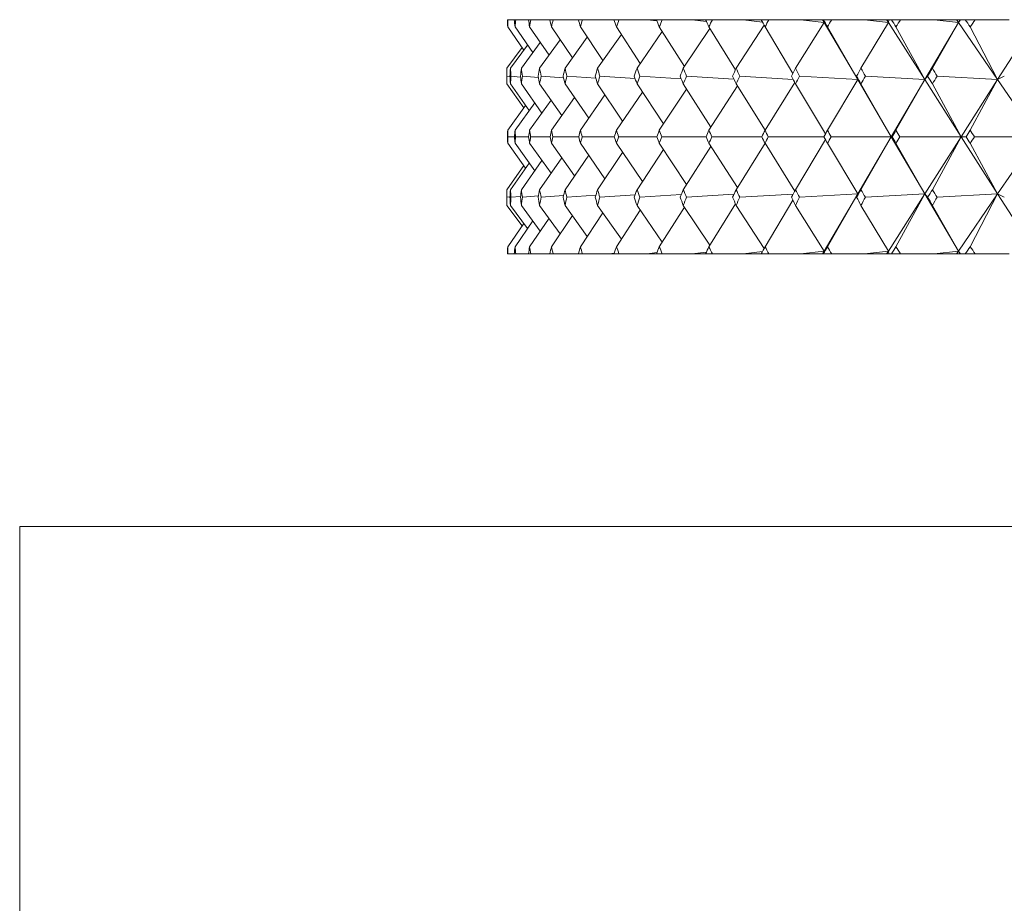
# Model space of a CAD drawing. Header units: inches. Extents: x 1.3 to 19.7, y 2.7 to 15.7.
# Tile 3 of 27: x 2.402 to 2.928, y 9.888 to 10.36. Entities that reach past the tile are written whole.
import ezdxf

# ---------------------------------------------------------------- set-up
doc = ezdxf.new("R2010")
doc.units = ezdxf.units.IN
doc.header["$MEASUREMENT"] = 0

msp = doc.modelspace()

# ---------------------------------------------------------------- linework, layer by layer
at = {"color": 7, "linetype": 'Continuous', "lineweight": 15}
for p, q in [((2.66274, 10.35981), (2.66299, 10.35981)), ((2.66639, 10.35981), (2.66299, 10.35981)), ((2.66639, 10.35981), (2.66715, 10.35981)), ((2.67394, 10.35981), (2.66715, 10.35981)), ((2.67394, 10.35981), (2.67519, 10.35981)), ((2.68535, 10.35981), (2.67519, 10.35981)), ((2.68535, 10.35981), (2.68709, 10.35981)), ((2.70057, 10.35981), (2.68709, 10.35981)), ((2.70057, 10.35981), (2.7028, 10.35981)), ((2.71717, 10.35981), (2.7028, 10.35981)), ((2.71717, 10.35981), (2.71967, 10.35947)), ((2.71955, 10.35981), (2.71717, 10.35981)), ((2.71955, 10.35981), (2.72226, 10.35981)), ((2.73736, 10.35981), (2.72226, 10.35981)), ((2.73736, 10.35981), (2.74249, 10.35914)), ((2.74221, 10.35981), (2.73736, 10.35981)), ((2.74221, 10.35981), (2.74539, 10.35981)), ((2.76117, 10.35981), (2.74539, 10.35981)), ((2.76117, 10.35981), (2.76892, 10.35884)), ((2.76846, 10.35981), (2.76117, 10.35981)), ((2.76846, 10.35981), (2.7721, 10.35981)), ((2.78849, 10.35981), (2.7721, 10.35981)), ((2.78849, 10.35981), (2.79887, 10.35855)), ((2.7982, 10.35981), (2.78849, 10.35981)), ((2.7982, 10.35981), (2.80228, 10.35981)), ((2.81922, 10.35981), (2.80228, 10.35981)), ((2.81922, 10.35981), (2.83175, 10.35833)), ((2.83089, 10.35981), (2.81922, 10.35981)), ((2.83089, 10.35981), (2.83175, 10.35833)), ((2.83091, 10.35981), (2.83089, 10.35981)), ((2.83175, 10.35833), (2.83091, 10.35981)), ((2.83107, 10.35981), (2.83091, 10.35981)), ((2.83107, 10.35981), (2.83175, 10.35833)), ((2.83132, 10.35981), (2.83107, 10.35981)), ((2.83132, 10.35981), (2.83581, 10.35981)), ((2.85325, 10.35981), (2.83581, 10.35981)), ((2.85325, 10.35981), (2.86607, 10.35833)), ((2.86513, 10.35981), (2.85325, 10.35981)), ((2.86513, 10.35981), (2.86607, 10.35833)), ((2.86526, 10.35981), (2.86513, 10.35981)), ((2.86607, 10.35833), (2.86526, 10.35981)), ((2.86624, 10.35981), (2.86526, 10.35981)), ((2.86624, 10.35981), (2.86607, 10.35833)), ((2.86767, 10.35981), (2.86624, 10.35981)), ((2.86767, 10.35981), (2.87257, 10.35981)), ((2.89042, 10.35981), (2.87257, 10.35981)), ((2.89042, 10.35981), (2.90349, 10.35833)), ((2.90248, 10.35981), (2.89042, 10.35981)), ((2.90248, 10.35981), (2.90349, 10.35833)), ((2.90272, 10.35981), (2.90248, 10.35981)), ((2.90349, 10.35833), (2.90272, 10.35981)), ((2.90436, 10.35981), (2.90272, 10.35981)), ((2.90452, 10.35981), (2.90349, 10.35833)), ((2.90436, 10.35981), (2.90349, 10.35833)), ((2.90452, 10.35981), (2.90436, 10.35981)), ((2.90712, 10.35981), (2.90452, 10.35981)), ((2.90712, 10.35981), (2.91241, 10.35981)), ((2.9306, 10.35981), (2.91241, 10.35981)), ((2.67145, 10.34358), (2.66286, 10.356)), ((2.67626, 10.34222), (2.66676, 10.356)), ((2.68492, 10.34084), (2.67456, 10.356)), ((2.6974, 10.33942), (2.68621, 10.356)), ((2.71366, 10.33797), (2.70168, 10.356)), ((2.73362, 10.33646), (2.7209, 10.356)), ((2.75721, 10.33487), (2.74379, 10.356)), ((2.7708, 10.35513), (2.75659, 10.33395)), ((2.78442, 10.33305), (2.77027, 10.356)), ((2.79975, 10.35691), (2.78482, 10.33395)), ((2.81507, 10.33109), (2.80023, 10.356)), ((2.83175, 10.35833), (2.81648, 10.33395)), ((2.83175, 10.35833), (2.8497, 10.32779)), ((2.8497, 10.32779), (2.83356, 10.356)), ((2.86607, 10.35833), (2.85144, 10.33395)), ((2.86607, 10.35833), (2.88554, 10.32779)), ((2.88554, 10.32779), (2.87011, 10.356)), ((2.90349, 10.35833), (2.88554, 10.32779)), ((2.90349, 10.35833), (2.88956, 10.33395)), ((2.90349, 10.35833), (2.9244, 10.32779)), ((2.9244, 10.32779), (2.90976, 10.356)), ((2.94387, 10.35833), (2.9244, 10.32779)), ((2.6909, 10.34905), (2.6799, 10.33395)), ((2.70534, 10.35048), (2.69347, 10.33395)), ((2.72352, 10.35196), (2.71082, 10.33395)), ((2.74537, 10.35351), (2.73189, 10.33395)), ((2.67051, 10.34493), (2.66237, 10.33395)), ((2.67345, 10.34629), (2.66432, 10.33395)), ((2.68026, 10.34766), (2.67017, 10.33395)), ((2.66237, 10.33395), (2.66237, 10.32559)), ((2.66238, 10.3296), (2.66409, 10.32944)), ((2.66458, 10.3296), (2.66973, 10.32917)), ((2.67069, 10.3296), (2.67928, 10.32893)), ((2.68066, 10.3296), (2.6927, 10.32871)), ((2.69448, 10.3296), (2.70992, 10.32852)), ((2.71207, 10.3296), (2.73088, 10.32835)), ((2.73338, 10.3296), (2.75549, 10.32819)), ((2.75831, 10.3296), (2.78365, 10.32804)), ((2.78677, 10.3296), (2.81525, 10.3279)), ((2.81864, 10.3296), (2.8497, 10.32779)), ((2.8497, 10.32779), (2.83356, 10.30081)), ((2.84909, 10.3296), (2.8497, 10.32779)), ((2.8497, 10.32779), (2.86762, 10.29731)), ((2.85381, 10.3296), (2.88554, 10.32779)), ((2.88554, 10.32779), (2.86762, 10.29731)), ((2.88554, 10.32779), (2.87011, 10.30081)), ((2.88701, 10.3296), (2.88554, 10.32779)), ((2.88554, 10.32779), (2.90497, 10.29731)), ((2.89213, 10.3296), (2.9244, 10.32779)), ((2.9244, 10.32779), (2.90497, 10.29731)), ((2.9244, 10.32779), (2.90976, 10.30081)), ((2.92795, 10.3296), (2.9244, 10.32779)), ((2.9244, 10.32779), (2.94527, 10.29731)), ((2.67147, 10.31272), (2.66237, 10.32559)), ((2.67436, 10.31136), (2.66432, 10.32559)), ((2.68112, 10.30999), (2.67017, 10.32559)), ((2.69171, 10.3086), (2.6799, 10.32559)), ((2.70609, 10.30716), (2.69347, 10.32559)), ((2.72421, 10.30568), (2.71082, 10.32559)), ((2.746, 10.30413), (2.73189, 10.32559)), ((2.75838, 10.32279), (2.74379, 10.30081)), ((2.77136, 10.3025), (2.75659, 10.32559)), ((2.78552, 10.32447), (2.77027, 10.30081)), ((2.80021, 10.30076), (2.78482, 10.32559)), ((2.81611, 10.3263), (2.80023, 10.30081)), ((2.83248, 10.2988), (2.81648, 10.32559)), ((2.86762, 10.29731), (2.85144, 10.32559)), ((2.90497, 10.29731), (2.88956, 10.32559)), ((2.69851, 10.31823), (2.68621, 10.30081)), ((2.71479, 10.31969), (2.70168, 10.30081)), ((2.73478, 10.3212), (2.7209, 10.30081)), ((2.67245, 10.31408), (2.66286, 10.30081)), ((2.6773, 10.31544), (2.66676, 10.30081)), ((2.686, 10.31682), (2.67456, 10.30081)), ((2.66645, 10.29731), (2.66297, 10.29731)), ((2.67404, 10.29731), (2.66708, 10.29731)), ((2.68548, 10.29731), (2.67509, 10.29731)), ((2.70074, 10.29731), (2.68695, 10.29731)), ((2.71976, 10.29731), (2.70262, 10.29731)), ((2.74246, 10.29731), (2.72204, 10.29731)), ((2.76875, 10.29731), (2.74513, 10.29731)), ((2.79853, 10.29731), (2.7718, 10.29731)), ((2.83167, 10.29731), (2.80195, 10.29731)), ((2.86762, 10.29731), (2.83545, 10.29731)), ((2.8497, 10.26682), (2.86762, 10.29731)), ((2.86762, 10.29731), (2.85144, 10.26902)), ((2.88554, 10.26682), (2.86762, 10.29731)), ((2.86762, 10.29731), (2.86806, 10.29731)), ((2.90497, 10.29731), (2.87218, 10.29731)), ((2.88554, 10.26682), (2.90497, 10.29731)), ((2.90497, 10.29731), (2.88956, 10.26902)), ((2.9244, 10.26682), (2.90497, 10.29731)), ((2.90497, 10.29731), (2.90754, 10.29731)), ((2.94527, 10.29731), (2.91199, 10.29731)), ((2.9244, 10.26682), (2.94527, 10.29731)), ((2.66286, 10.2938), (2.67245, 10.28054)), ((2.66676, 10.2938), (2.6773, 10.27918)), ((2.67456, 10.2938), (2.686, 10.2778)), ((2.68621, 10.2938), (2.69851, 10.27638)), ((2.70168, 10.2938), (2.71479, 10.27493)), ((2.7209, 10.2938), (2.73478, 10.27341)), ((2.74379, 10.2938), (2.75838, 10.27183)), ((2.77136, 10.29211), (2.75659, 10.26902)), ((2.77027, 10.2938), (2.78552, 10.27015)), ((2.80021, 10.29385), (2.78482, 10.26902)), ((2.80023, 10.2938), (2.81611, 10.26832)), ((2.83248, 10.29581), (2.81648, 10.26902)), ((2.83356, 10.2938), (2.8497, 10.26682)), ((2.87011, 10.2938), (2.88554, 10.26682)), ((2.90976, 10.2938), (2.9244, 10.26682)), ((2.69171, 10.28602), (2.6799, 10.26902)), ((2.70609, 10.28745), (2.69347, 10.26902)), ((2.72421, 10.28893), (2.71082, 10.26902)), ((2.746, 10.29048), (2.73189, 10.26902)), ((2.67147, 10.28189), (2.66237, 10.26902)), ((2.67436, 10.28325), (2.66432, 10.26902)), ((2.68112, 10.28462), (2.67017, 10.26902)), ((2.66237, 10.26902), (2.66237, 10.26067)), ((2.66409, 10.26517), (2.66238, 10.26502)), ((2.66973, 10.26545), (2.66458, 10.26502)), ((2.67928, 10.26569), (2.67069, 10.26502)), ((2.6927, 10.2659), (2.68066, 10.26502)), ((2.70992, 10.26609), (2.69448, 10.26502)), ((2.73088, 10.26627), (2.71207, 10.26502)), ((2.75549, 10.26643), (2.73338, 10.26502)), ((2.78365, 10.26658), (2.75831, 10.26502)), ((2.81525, 10.26672), (2.78677, 10.26502)), ((2.8497, 10.26682), (2.81864, 10.26502)), ((2.83175, 10.23628), (2.8497, 10.26682)), ((2.83356, 10.23862), (2.8497, 10.26682)), ((2.8497, 10.26682), (2.84909, 10.26502)), ((2.88554, 10.26682), (2.85381, 10.26502)), ((2.86607, 10.23628), (2.88554, 10.26682)), ((2.87011, 10.23862), (2.88554, 10.26682)), ((2.90349, 10.23628), (2.88554, 10.26682)), ((2.88554, 10.26682), (2.88701, 10.26502)), ((2.9244, 10.26682), (2.89213, 10.26502)), ((2.90349, 10.23628), (2.9244, 10.26682)), ((2.90976, 10.23862), (2.9244, 10.26682)), ((2.94387, 10.23628), (2.9244, 10.26682)), ((2.9244, 10.26682), (2.92795, 10.26502)), ((2.66237, 10.26067), (2.67051, 10.24968)), ((2.66432, 10.26067), (2.67345, 10.24833)), ((2.67017, 10.26067), (2.68026, 10.24696)), ((2.6799, 10.26067), (2.6909, 10.24556)), ((2.69347, 10.26067), (2.70534, 10.24413)), ((2.71082, 10.26067), (2.72352, 10.24265)), ((2.73189, 10.26067), (2.74537, 10.24111)), ((2.74379, 10.23862), (2.75721, 10.25974)), ((2.75659, 10.26067), (2.7708, 10.23948)), ((2.77027, 10.23862), (2.78442, 10.26157)), ((2.78482, 10.26067), (2.79975, 10.2377)), ((2.80023, 10.23862), (2.81507, 10.26353)), ((2.81648, 10.26067), (2.83175, 10.23628)), ((2.85144, 10.26067), (2.86607, 10.23628)), ((2.88956, 10.26067), (2.90349, 10.23628)), ((2.68621, 10.23862), (2.6974, 10.25519)), ((2.70168, 10.23862), (2.71366, 10.25664)), ((2.7209, 10.23862), (2.73362, 10.25816)), ((2.66286, 10.23862), (2.67145, 10.25104)), ((2.66676, 10.23862), (2.67626, 10.2524)), ((2.67456, 10.23862), (2.68492, 10.25378)), ((2.66274, 10.23481), (2.66299, 10.23481)), ((2.66639, 10.23481), (2.66299, 10.23481)), ((2.66639, 10.23481), (2.66715, 10.23481)), ((2.67394, 10.23481), (2.66715, 10.23481)), ((2.67394, 10.23481), (2.67519, 10.23481)), ((2.68535, 10.23481), (2.67519, 10.23481)), ((2.68535, 10.23481), (2.68709, 10.23481)), ((2.70057, 10.23481), (2.68709, 10.23481)), ((2.70057, 10.23481), (2.7028, 10.23481)), ((2.71717, 10.23481), (2.7028, 10.23481)), ((2.71967, 10.23515), (2.71717, 10.23481)), ((2.71955, 10.23481), (2.71717, 10.23481)), ((2.71955, 10.23481), (2.72226, 10.23481)), ((2.73736, 10.23481), (2.72226, 10.23481)), ((2.74249, 10.23547), (2.73736, 10.23481)), ((2.74221, 10.23481), (2.73736, 10.23481)), ((2.74221, 10.23481), (2.74539, 10.23481)), ((2.76117, 10.23481), (2.74539, 10.23481)), ((2.76892, 10.23578), (2.76117, 10.23481)), ((2.76846, 10.23481), (2.76117, 10.23481)), ((2.76846, 10.23481), (2.7721, 10.23481)), ((2.78849, 10.23481), (2.7721, 10.23481)), ((2.79887, 10.23606), (2.78849, 10.23481)), ((2.7982, 10.23481), (2.78849, 10.23481)), ((2.7982, 10.23481), (2.80228, 10.23481)), ((2.81922, 10.23481), (2.80228, 10.23481)), ((2.83175, 10.23628), (2.81922, 10.23481)), ((2.83089, 10.23481), (2.81922, 10.23481)), ((2.83089, 10.23481), (2.83175, 10.23628)), ((2.83091, 10.23481), (2.83089, 10.23481)), ((2.83091, 10.23481), (2.83175, 10.23628)), ((2.83107, 10.23481), (2.83091, 10.23481)), ((2.83175, 10.23628), (2.83107, 10.23481)), ((2.83132, 10.23481), (2.83107, 10.23481)), ((2.83132, 10.23481), (2.83581, 10.23481)), ((2.85325, 10.23481), (2.83581, 10.23481)), ((2.86607, 10.23628), (2.85325, 10.23481)), ((2.86513, 10.23481), (2.85325, 10.23481)), ((2.86513, 10.23481), (2.86607, 10.23628)), ((2.86526, 10.23481), (2.86513, 10.23481)), ((2.86526, 10.23481), (2.86607, 10.23628)), ((2.86624, 10.23481), (2.86526, 10.23481)), ((2.86607, 10.23628), (2.86624, 10.23481)), ((2.86767, 10.23481), (2.86624, 10.23481)), ((2.86767, 10.23481), (2.87257, 10.23481)), ((2.89042, 10.23481), (2.87257, 10.23481)), ((2.90349, 10.23628), (2.89042, 10.23481)), ((2.90248, 10.23481), (2.89042, 10.23481)), ((2.90248, 10.23481), (2.90349, 10.23628)), ((2.90272, 10.23481), (2.90248, 10.23481)), ((2.90272, 10.23481), (2.90349, 10.23628)), ((2.90436, 10.23481), (2.90272, 10.23481)), ((2.90349, 10.23628), (2.90452, 10.23481)), ((2.90436, 10.23481), (2.90349, 10.23628)), ((2.90452, 10.23481), (2.90436, 10.23481)), ((2.90712, 10.23481), (2.90452, 10.23481)), ((2.90712, 10.23481), (2.91241, 10.23481)), ((2.9306, 10.23481), (2.91241, 10.23481)), ((2.40237, 10.0892), (2.40237, 9.6227)), ((2.40237, 10.0892), (4.90237, 10.0892))]:
    msp.add_line(p, q, dxfattribs=at)
for centre, major_axis, ratio, start_param, end_param in [((3.65237, 8.92552), (-0.90157, 1.70097), 0.240449, 0.45326, 0.457302), ((3.65237, 8.92552), (-0.87919, 1.69847), 0.267949, 0.442201, 0.446242), ((3.65237, 8.92552), (-0.92114, 1.70347), 0.212955, 0.465373, 0.469415), ((3.65237, 8.92552), (-0.85384, 1.69608), 0.295419, 0.432384, 0.436426), ((3.65237, 8.92552), (-0.93807, 1.70588), 0.185493, 0.478371, 0.482412), ((3.65237, 8.92552), (-0.82529, 1.69391), 0.322803, 0.424026, 0.428068), ((3.65237, 8.92552), (-0.95247, 1.70811), 0.158074, 0.492105, 0.496146), ((3.65237, 8.92552), (-0.79329, 1.6921), 0.350025, 0.417373, 0.421415), ((3.65237, 8.92552), (-0.96444, 1.71009), 0.130706, 0.506441, 0.510483), ((3.65237, 8.92552), (-0.75752, 1.69078), 0.376978, 0.412704, 0.416746), ((3.65237, 8.92552), (-0.97405, 1.71177), 0.103386, 0.52126, 0.525302), ((3.65237, 8.92552), (-0.71762, 1.6901), 0.403524, 0.410332, 0.414374), ((3.65237, 8.92552), (-0.98138, 1.7131), 0.076109, 0.536449, 0.540491), ((3.65237, 8.92552), (-0.67319, 1.69018), 0.429477, 0.410605, 0.414646), ((3.65237, 8.92552), (-0.98645, 1.71405), 0.048867, 0.551906, 0.555948), ((3.65237, 8.92552), (-0.62375, 1.69112), 0.454601, 0.413892, 0.417934), ((3.65237, 8.92552), (-0.9893, 1.7146), 0.021649, 0.567532, 0.571573), ((3.65237, 8.92552), (-0.56885, 1.69298), 0.478597, 0.420577, 0.424619), ((3.65237, 8.92552), (-0.98995, 1.71472), 0.005559, 5.695912, 5.699954), ((3.65237, 8.92552), (-0.50801, 1.69573), 0.501096, 0.431017, 0.435058), ((3.65237, 8.92552), (-0.9884, 1.71442), 0.03277, 5.680231, 5.684273), ((3.65237, 8.92552), (-0.44086, 1.69924), 0.521658, 0.445498, 0.44954), ((3.65237, 8.92552), (-0.98465, 1.71371), 0.059997, 5.664663, 5.668705), ((3.65237, 8.92552), (-0.36724, 1.70323), 0.539778, 0.464161, 0.468203), ((3.65237, 11.66909), (0.85384, 1.69608), 0.295419, 2.610919, 2.614975), ((3.65237, 11.66909), (0.87919, 1.69847), 0.267949, 2.601102, 2.605158), ((3.65237, 11.66909), (0.82529, 1.69391), 0.322803, 2.619277, 2.623333), ((3.65237, 11.66909), (0.90157, 1.70097), 0.240449, 2.590043, 2.594099), ((3.65237, 11.66909), (0.79329, 1.6921), 0.350025, 2.62593, 2.629986), ((3.65237, 11.66909), (0.92114, 1.70347), 0.212955, 2.57793, 2.581986), ((3.65237, 11.66909), (0.75752, 1.69078), 0.376978, 2.630599, 2.634655), ((3.65237, 11.66909), (0.93807, 1.70588), 0.185493, 2.564933, 2.568988), ((3.65237, 11.66909), (0.71762, 1.6901), 0.403524, 2.632971, 2.637027), ((3.65237, 11.66909), (0.95247, 1.70811), 0.158074, 2.551199, 2.555254), ((3.65237, 11.66909), (0.67319, 1.69018), 0.429477, 2.632699, 2.636754), ((3.65237, 11.66909), (0.96444, 1.71009), 0.130706, 2.536862, 2.540918), ((3.65237, 11.66909), (0.62375, 1.69112), 0.454601, 2.629411, 2.633467), ((3.65237, 11.66909), (0.97405, 1.71177), 0.103386, 2.522043, 2.526099), ((3.65237, 11.66909), (0.56885, 1.69298), 0.478597, 2.622726, 2.626782), ((3.65237, 11.66909), (0.98138, 1.7131), 0.076109, 2.506854, 2.51091), ((3.65237, 11.66909), (0.50801, 1.69573), 0.501096, 2.612286, 2.616342), ((3.65237, 11.66909), (0.98645, 1.71405), 0.048867, 2.491397, 2.495453), ((3.65237, 11.66909), (0.44086, 1.69924), 0.521658, 2.597805, 2.601861), ((3.65237, 11.66909), (0.9893, 1.7146), 0.021649, 2.475772, 2.479827), ((3.65237, 11.66909), (0.36724, 1.70323), 0.539778, 2.579142, 2.583198), ((3.65237, 11.66909), (0.98995, 1.71472), 0.005559, 3.819058, 3.823114), ((3.65237, 11.66909), (0.28731, 1.7073), 0.554907, 2.556391, 2.560447), ((3.65237, 8.92552), (-0.87919, 1.69847), 0.267949, 0.473602, 0.477658), ((3.65237, 8.92552), (-0.90157, 1.70097), 0.240449, 0.484662, 0.488718), ((3.65237, 8.92552), (-0.85384, 1.69608), 0.295419, 0.463786, 0.467841), ((3.65237, 8.92552), (-0.92114, 1.70347), 0.212955, 0.496775, 0.500831), ((3.65237, 8.92552), (-0.82529, 1.69391), 0.322803, 0.455428, 0.459484), ((3.65237, 8.92552), (-0.93807, 1.70588), 0.185493, 0.509772, 0.513828), ((3.65237, 8.92552), (-0.79329, 1.6921), 0.350025, 0.448775, 0.452831), ((3.65237, 8.92552), (-0.95247, 1.70811), 0.158074, 0.523506, 0.527562), ((3.65237, 8.92552), (-0.75752, 1.69078), 0.376978, 0.444106, 0.448162), ((3.65237, 8.92552), (-0.96444, 1.71009), 0.130706, 0.537843, 0.541899), ((3.65237, 8.92552), (-0.71762, 1.6901), 0.403524, 0.441734, 0.44579), ((3.65237, 8.92552), (-0.97405, 1.71177), 0.103386, 0.552662, 0.556718), ((3.65237, 8.92552), (-0.67319, 1.69018), 0.429477, 0.442006, 0.446062), ((3.65237, 8.92552), (-0.98138, 1.7131), 0.076109, 0.567851, 0.571907), ((3.65237, 8.92552), (-0.62375, 1.69112), 0.454601, 0.445294, 0.44935), ((3.65237, 8.92552), (-0.98645, 1.71405), 0.048867, 0.583308, 0.587364), ((3.65237, 8.92552), (-0.56885, 1.69298), 0.478597, 0.451979, 0.456035), ((3.65237, 8.92552), (-0.9893, 1.7146), 0.021649, 0.598933, 0.602989), ((3.65237, 8.92552), (-0.50801, 1.69573), 0.501096, 0.462418, 0.466474), ((3.65237, 8.92552), (-0.98995, 1.71472), 0.005559, 5.664496, 5.668552), ((3.65237, 8.92552), (-0.44086, 1.69924), 0.521658, 0.4769, 0.480956), ((3.65237, 8.92552), (-0.9884, 1.71442), 0.03277, 5.648815, 5.652871), ((3.65237, 8.92552), (-0.36724, 1.70323), 0.539778, 0.495563, 0.499619), ((3.65237, 11.66909), (0.87919, 1.69847), 0.267949, 2.632518, 2.635916), ((3.65237, 8.92552), (-0.87919, 1.69847), 0.267949, 0.505677, 0.509074), ((3.65237, 11.66909), (0.85384, 1.69608), 0.295419, 2.642335, 2.645733), ((3.65237, 8.92552), (-0.85384, 1.69608), 0.295419, 0.49586, 0.499257), ((3.65237, 11.66909), (0.90157, 1.70097), 0.240449, 2.621459, 2.624856), ((3.65237, 8.92552), (-0.90157, 1.70097), 0.240449, 0.516737, 0.520134), ((3.65237, 11.66909), (0.82529, 1.69391), 0.322803, 2.650693, 2.65409), ((3.65237, 8.92552), (-0.82529, 1.69391), 0.322803, 0.487502, 0.4909), ((3.65237, 11.66909), (0.92114, 1.70347), 0.212955, 2.609346, 2.612744), ((3.65237, 8.92552), (-0.92114, 1.70347), 0.212955, 0.528849, 0.532246), ((3.65237, 11.66909), (0.79329, 1.6921), 0.350025, 2.657346, 2.660743), ((3.65237, 8.92552), (-0.79329, 1.6921), 0.350025, 0.480849, 0.484247), ((3.65237, 11.66909), (0.93807, 1.70588), 0.185493, 2.596348, 2.599746), ((3.65237, 8.92552), (-0.93807, 1.70588), 0.185493, 0.541847, 0.545244), ((3.65237, 11.66909), (0.75752, 1.69078), 0.376978, 2.662015, 2.665412), ((3.65237, 8.92552), (-0.75752, 1.69078), 0.376978, 0.47618, 0.479578), ((3.65237, 11.66909), (0.95247, 1.70811), 0.158074, 2.582615, 2.586012), ((3.65237, 8.92552), (-0.95247, 1.70811), 0.158074, 0.555581, 0.558978), ((3.65237, 11.66909), (0.71762, 1.6901), 0.403524, 2.664387, 2.667784), ((3.65237, 8.92552), (-0.71762, 1.6901), 0.403524, 0.473809, 0.477206), ((3.65237, 11.66909), (0.96444, 1.71009), 0.130706, 2.568278, 2.571675), ((3.65237, 8.92552), (-0.96444, 1.71009), 0.130706, 0.569918, 0.573315), ((3.65237, 11.66909), (0.67319, 1.69018), 0.429477, 2.664114, 2.667512), ((3.65237, 8.92552), (-0.67319, 1.69018), 0.429477, 0.474081, 0.477478), ((3.65237, 11.66909), (0.97405, 1.71177), 0.103386, 2.553459, 2.556857), ((3.65237, 8.92552), (-0.97405, 1.71177), 0.103386, 0.584736, 0.588133), ((3.65237, 11.66909), (0.62375, 1.69112), 0.454601, 2.660827, 2.664224), ((3.65237, 8.92552), (-0.62375, 1.69112), 0.454601, 0.477369, 0.480766), ((3.65237, 11.66909), (0.98138, 1.7131), 0.076109, 2.53827, 2.541667), ((3.65237, 8.92552), (-0.98138, 1.7131), 0.076109, 0.599925, 0.603323), ((3.65237, 11.66909), (0.56885, 1.69298), 0.478597, 2.654142, 2.65754), ((3.65237, 8.92552), (-0.56885, 1.69298), 0.478597, 0.484053, 0.48745), ((3.65237, 11.66909), (0.98645, 1.71405), 0.048867, 2.522813, 2.526211), ((3.65237, 8.92552), (-0.98645, 1.71405), 0.048867, 0.615382, 0.618779), ((3.65237, 11.66909), (0.50801, 1.69573), 0.501096, 2.643702, 2.6471), ((3.65237, 8.92552), (-0.50801, 1.69573), 0.501096, 0.494493, 0.49789), ((3.65237, 11.66909), (0.9893, 1.7146), 0.021649, 2.507187, 2.510585), ((3.65237, 8.92552), (-0.9893, 1.7146), 0.021649, 0.631008, 0.634405), ((3.65237, 11.66909), (0.44086, 1.69924), 0.521658, 2.629221, 2.632619), ((3.65237, 8.92552), (-0.44086, 1.69924), 0.521658, 0.508974, 0.512371), ((3.65237, 11.66909), (0.98995, 1.71472), 0.005559, 3.788301, 3.791698), ((3.65237, 8.92552), (-0.98995, 1.71472), 0.005559, 5.63308, 5.636477), ((3.65237, 11.66909), (0.36724, 1.70323), 0.539778, 2.610558, 2.613955), ((3.65237, 8.92552), (-0.36724, 1.70323), 0.539778, 0.527637, 0.531035), ((3.65237, 11.66909), (0.9884, 1.71442), 0.03277, 3.803981, 3.807379), ((3.65237, 8.92552), (-0.9884, 1.71442), 0.03277, 5.617399, 5.620796), ((3.65237, 11.66909), (0.28731, 1.7073), 0.554907, 2.587807, 2.591205), ((3.65237, 8.92552), (-0.28731, 1.7073), 0.554907, 0.550388, 0.553786), ((3.65237, 11.66909), (0.87919, 1.69847), 0.267949, 2.663934, 2.66799), ((3.65237, 8.92552), (-0.85384, 1.69608), 0.295419, 0.526617, 0.530673), ((3.65237, 11.66909), (0.90157, 1.70097), 0.240449, 2.652875, 2.656931), ((3.65237, 8.92552), (-0.87919, 1.69847), 0.267949, 0.536434, 0.54049), ((3.65237, 11.66909), (0.85384, 1.69608), 0.295419, 2.673751, 2.677807), ((3.65237, 8.92552), (-0.82529, 1.69391), 0.322803, 0.51826, 0.522316), ((3.65237, 11.66909), (0.92114, 1.70347), 0.212955, 2.640762, 2.644818), ((3.65237, 8.92552), (-0.90157, 1.70097), 0.240449, 0.547494, 0.55155), ((3.65237, 11.66909), (0.82529, 1.69391), 0.322803, 2.682109, 2.686165), ((3.65237, 8.92552), (-0.79329, 1.6921), 0.350025, 0.511607, 0.515663), ((3.65237, 11.66909), (0.93807, 1.70588), 0.185493, 2.627764, 2.63182), ((3.65237, 8.92552), (-0.92114, 1.70347), 0.212955, 0.559606, 0.563662), ((3.65237, 11.66909), (0.79329, 1.6921), 0.350025, 2.688762, 2.692818), ((3.65237, 8.92552), (-0.75752, 1.69078), 0.376978, 0.506938, 0.510994), ((3.65237, 11.66909), (0.95247, 1.70811), 0.158074, 2.61403, 2.618086), ((3.65237, 8.92552), (-0.93807, 1.70588), 0.185493, 0.572604, 0.57666), ((3.65237, 11.66909), (0.75752, 1.69078), 0.376978, 2.693431, 2.697487), ((3.65237, 8.92552), (-0.71762, 1.6901), 0.403524, 0.504566, 0.508622), ((3.65237, 11.66909), (0.96444, 1.71009), 0.130706, 2.599694, 2.60375), ((3.65237, 8.92552), (-0.95247, 1.70811), 0.158074, 0.586338, 0.590394), ((3.65237, 11.66909), (0.71762, 1.6901), 0.403524, 2.695802, 2.699858), ((3.65237, 8.92552), (-0.67319, 1.69018), 0.429477, 0.504838, 0.508894), ((3.65237, 11.66909), (0.97405, 1.71177), 0.103386, 2.584875, 2.588931), ((3.65237, 8.92552), (-0.96444, 1.71009), 0.130706, 0.600675, 0.604731), ((3.65237, 11.66909), (0.67319, 1.69018), 0.429477, 2.69553, 2.699586), ((3.65237, 8.92552), (-0.62375, 1.69112), 0.454601, 0.508126, 0.512182), ((3.65237, 11.66909), (0.98138, 1.7131), 0.076109, 2.569686, 2.573742), ((3.65237, 8.92552), (-0.97405, 1.71177), 0.103386, 0.615493, 0.619549), ((3.65237, 11.66909), (0.62375, 1.69112), 0.454601, 2.692243, 2.696298), ((3.65237, 8.92552), (-0.56885, 1.69298), 0.478597, 0.51481, 0.518866), ((3.65237, 11.66909), (0.98645, 1.71405), 0.048867, 2.554229, 2.558285), ((3.65237, 8.92552), (-0.98138, 1.7131), 0.076109, 0.630683, 0.634739), ((3.65237, 11.66909), (0.56885, 1.69298), 0.478597, 2.685558, 2.689614), ((3.65237, 8.92552), (-0.50801, 1.69573), 0.501096, 0.52525, 0.529306), ((3.65237, 11.66909), (0.9893, 1.7146), 0.021649, 2.538603, 2.542659), ((3.65237, 8.92552), (-0.98645, 1.71405), 0.048867, 0.646139, 0.650195), ((3.65237, 11.66909), (0.50801, 1.69573), 0.501096, 2.675118, 2.679174), ((3.65237, 8.92552), (-0.44086, 1.69924), 0.521658, 0.539732, 0.543787), ((3.65237, 11.66909), (0.98995, 1.71472), 0.005559, 3.756226, 3.760282), ((3.65237, 8.92552), (-0.9893, 1.7146), 0.021649, 0.661765, 0.665821), ((3.65237, 11.66909), (0.44086, 1.69924), 0.521658, 2.660637, 2.664693), ((3.65237, 8.92552), (-0.36724, 1.70323), 0.539778, 0.558395, 0.562451), ((3.65237, 11.66909), (0.9884, 1.71442), 0.03277, 3.771907, 3.775963), ((3.65237, 8.92552), (-0.98995, 1.71472), 0.005559, 5.601664, 5.60572), ((3.65237, 11.66909), (0.36724, 1.70323), 0.539778, 2.641974, 2.64603), ((3.65237, 8.92552), (-0.28731, 1.7073), 0.554907, 0.581146, 0.585201), ((3.65237, 11.66909), (0.90157, 1.70097), 0.240449, 2.684291, 2.688332), ((3.65237, 11.66909), (0.87919, 1.69847), 0.267949, 2.69535, 2.699392), ((3.65237, 11.66909), (0.92114, 1.70347), 0.212955, 2.672178, 2.67622), ((3.65237, 11.66909), (0.85384, 1.69608), 0.295419, 2.705167, 2.709209), ((3.65237, 11.66909), (0.93807, 1.70588), 0.185493, 2.65918, 2.663222), ((3.65237, 11.66909), (0.82529, 1.69391), 0.322803, 2.713525, 2.717567), ((3.65237, 11.66909), (0.95247, 1.70811), 0.158074, 2.645446, 2.649488), ((3.65237, 11.66909), (0.79329, 1.6921), 0.350025, 2.720178, 2.72422), ((3.65237, 11.66909), (0.96444, 1.71009), 0.130706, 2.63111, 2.635151), ((3.65237, 11.66909), (0.75752, 1.69078), 0.376978, 2.724847, 2.728889), ((3.65237, 11.66909), (0.97405, 1.71177), 0.103386, 2.616291, 2.620333), ((3.65237, 11.66909), (0.71762, 1.6901), 0.403524, 2.727218, 2.73126), ((3.65237, 11.66909), (0.98138, 1.7131), 0.076109, 2.601102, 2.605143), ((3.65237, 11.66909), (0.67319, 1.69018), 0.429477, 2.726946, 2.730988), ((3.65237, 11.66909), (0.98645, 1.71405), 0.048867, 2.585645, 2.589687), ((3.65237, 11.66909), (0.62375, 1.69112), 0.454601, 2.723659, 2.7277), ((3.65237, 11.66909), (0.9893, 1.7146), 0.021649, 2.570019, 2.574061), ((3.65237, 11.66909), (0.56885, 1.69298), 0.478597, 2.716974, 2.721016), ((3.65237, 11.66909), (0.98995, 1.71472), 0.005559, 3.724824, 3.728866), ((3.65237, 11.66909), (0.50801, 1.69573), 0.501096, 2.706534, 2.710576), ((3.65237, 11.66909), (0.9884, 1.71442), 0.03277, 3.740505, 3.744547), ((3.65237, 11.66909), (0.44086, 1.69924), 0.521658, 2.692053, 2.696095), ((3.65237, 11.66909), (0.98465, 1.71371), 0.059997, 3.756073, 3.760115), ((3.65237, 11.66909), (0.36724, 1.70323), 0.539778, 2.67339, 2.677431)]:
    msp.add_ellipse(centre, major_axis=major_axis, ratio=ratio, start_param=start_param, end_param=end_param, dxfattribs=at)

doc.saveas('drawing.dxf')
